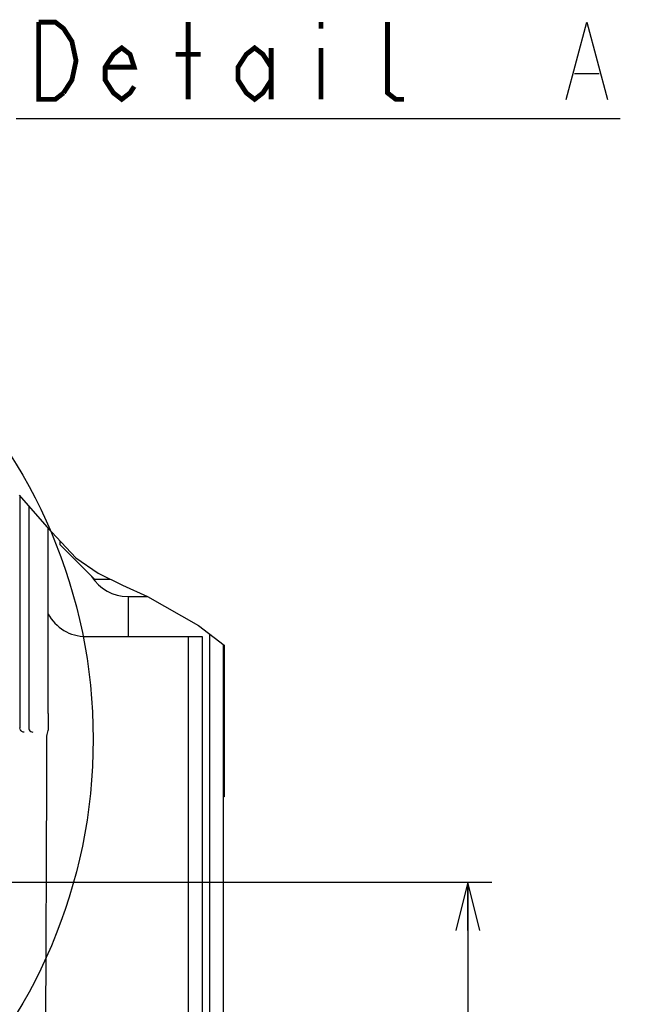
# Model space of a CAD drawing. Extents: x 26 to 410, y 32 to 287.
# Tile 32 of 41: x 282 to 307, y 106 to 147. Entities that reach past the tile are written whole.
import ezdxf

# ---------------------------------------------------------------- set-up
doc = ezdxf.new("R2010")
doc.units = 0
doc.header["$LTSCALE"] = 23.1
doc.layers.get('0').update_dxf_attribs({"linetype": 'CONTINUOUS'})
for name, color, linetype in [('ALL_AXIS', 7, 'CONTINUOUS'), ('ALL_DIM', 7, 'CONTINUOUS'), ('ALL_FEATURES', 7, 'CONTINUOUS'), ('ALL_NOTE', 7, 'CONTINUOUS')]:
    doc.layers.add(name, color=color, linetype=linetype)
doc.dimstyles.get("Standard").update_dxf_attribs({"dimtxt": 2.5, "dimasz": 2.5, "dimexe": 1.25, "dimexo": 0.625, "dimtad": 1, "dimcen": 2.5, "dimazin": 3, "dimtfac": 1, "dimtmove": 0, "dimatfit": 3})

# ---------------------------------------------------------------- blocks, each defined once
blk = doc.blocks.new('_DOT')
at = {"color": 0, "linetype": 'BYBLOCK'}
blk.add_line((-0.25, 0), (-1, 0), dxfattribs=at)
at = {"color": 0, "linetype": 'BYBLOCK', "const_width": 0.25}
blk.add_lwpolyline([(-0.125, 0, 1), (0.125, 0, 1)], format="xyb", close=True, dxfattribs=at)
blk = doc.blocks.new('_OPEN')
at = {"color": 0, "linetype": 'BYBLOCK'}
for p, q in [((0, 0), (-1, 0.25)), ((-1, -0.25), (0, 0)), ((-1, 0), (0, 0))]:
    blk.add_line(p, q, dxfattribs=at)
blk = doc.blocks.new('*D5')
at = {"layer": 'ALL_DIM', "color": 2, "linetype": 'CONTINUOUS'}
for p, q in [((310.031, 114.732), (310.031, 43.255)), ((313.284, 112.646), (313.284, 43.255)), ((310.031, 44.255), (298.552, 44.255)), ((298.552, 44.255), (311.658, 44.255)), ((313.534, 44.255), (311.658, 44.255)), ((313.284, 44.255), (313.534, 44.255))]:
    blk.add_line(p, q, dxfattribs=at)
at = {"layer": 'ALL_DIM', "color": 2, "linetype": 'CONTINUOUS', "xscale": 2, "yscale": 2, "zscale": 2}
blk.add_blockref('_OPEN', (310.031, 44.255), dxfattribs=at)
at = {"layer": 'ALL_DIM', "color": 2, "linetype": 'CONTINUOUS', "xscale": 2, "yscale": 2, "zscale": 2, "rotation": 180}
blk.add_blockref('_DOT', (313.284, 44.255), dxfattribs=at)
blk = doc.blocks.new('*D43')
at = {"layer": 'ALL_DIM', "color": 2, "linetype": 'CONTINUOUS'}
for p, q in [((267.905, 111.028), (301.114, 111.028)), ((300.114, 111.028), (300.114, 92.254)), ((300.114, 73.48), (300.114, 92.254)), ((282.88, 73.48), (301.114, 73.48))]:
    blk.add_line(p, q, dxfattribs=at)
at = {"layer": 'ALL_DIM', "color": 2, "linetype": 'CONTINUOUS', "xscale": 2, "yscale": 2, "zscale": 2}
for p, rotation in [((300.114, 111.028), 90), ((300.114, 73.48), 270)]:
    blk.add_blockref('_OPEN', p, dxfattribs=dict(at, rotation=rotation))

msp = doc.modelspace()

# ---------------------------------------------------------------- linework, layer by layer
at = {"color": 7, "linetype": 'CONTINUOUS'}
for p, q in [((281.53, 127.06), (282.676, 125.749)), ((282.676, 125.749), (283.876, 124.471)), ((283.876, 124.471), (284.81, 123.836)), ((284.81, 123.836), (285.82, 123.337)), ((285.82, 123.337), (286.854, 122.867)), ((286.854, 122.867), (288.965, 121.67)), ((288.965, 121.67), (290.027, 120.858))]:
    msp.add_line(p, q, dxfattribs=at)
at = {"color": 2, "linetype": 'CONTINUOUS'}
msp.add_circle((262.623, 116.954), 21.974, dxfattribs=at)
at = {"layer": 'ALL_AXIS', "color": 7, "linetype": 'CONTINUOUS'}
msp.add_line((283.239, 125.006), (283.239, 125.149), dxfattribs=at)
at = {"layer": 'ALL_FEATURES', "color": 7, "linetype": 'CONTINUOUS'}
for p, q in [((281.562, 127.024), (281.562, 117.434)), ((281.931, 126.602), (281.931, 117.434)), ((282.74, 118.021), (282.74, 125.681)), ((283.239, 125.006), (284.653, 123.592)), ((284.653, 123.592), (285.304, 123.592)), ((286.066, 121.21), (286.066, 122.872)), ((284.3, 121.21), (289.108, 121.21)), ((288.543, 95.931), (288.543, 121.21)), ((289.426, 87.693), (289.426, 121.317)), ((290.027, 120.858), (290.027, 114.563)), ((282.728, 117.315), (282.674, 117.153)), ((290.027, 115.801), (289.992, 115.801)), ((282.671, 115.285), (282.583, 96.782)), ((282.671, 115.409), (282.671, 115.285)), ((290.027, 114.563), (289.992, 114.563))]:
    msp.add_line(p, q, dxfattribs=at)
at = {"layer": 'ALL_FEATURES', "color": 3, "linetype": 'CONTINUOUS'}
for p, q in [((286.032, 122.872), (286.845, 122.872)), ((289.108, 121.21), (289.108, 95.931)), ((289.992, 78.324), (289.992, 120.885))]:
    msp.add_line(p, q, dxfattribs=at)
at = {"layer": 'ALL_FEATURES', "color": 7, "linetype": 'CONTINUOUS'}
for points in [[(282.74, 118.021), (282.74, 117.888), (282.739, 117.759), (282.738, 117.64), (282.736, 117.534), (282.735, 117.446), (282.733, 117.379), (282.73, 117.335), (282.728, 117.315)], [(281.562, 117.434), (281.562, 117.431), (281.562, 117.428), (281.562, 117.425)], [(281.736, 117.249), (281.704, 117.253), (281.672, 117.264), (281.641, 117.282), (281.613, 117.306), (281.589, 117.338), (281.571, 117.378), (281.562, 117.425)], [(281.931, 117.425), (281.931, 117.43), (281.931, 117.434)], [(281.931, 117.425), (281.938, 117.386), (281.954, 117.346), (281.979, 117.31), (282.013, 117.28), (282.055, 117.259), (282.105, 117.249)], [(282.674, 117.153), (282.673, 117.145), (282.673, 117.126), (282.672, 117.098), (282.672, 117.062), (282.671, 117.021), (282.671, 115.409)]]:
    msp.add_lwpolyline(points, dxfattribs=at)
at = {"layer": 'ALL_FEATURES', "color": 3, "linetype": 'CONTINUOUS'}
msp.add_arc((286.032, 124.64), 1.768, 212.0158, 270, dxfattribs=at)
at = {"layer": 'ALL_FEATURES', "color": 7, "linetype": 'CONTINUOUS'}
msp.add_arc((284.3, 122.978), 1.768, 207.7839, 270, dxfattribs=at)
at = {"layer": 'ALL_NOTE', "color": 2, "linetype": 'CONTINUOUS'}
for p, q in [((304.53, 144.531), (305.562, 144.531)), ((281.404, 142.664), (281.654, 142.664)), ((281.654, 142.664), (306.422, 142.664))]:
    msp.add_line(p, q, dxfattribs=at)
at = {"layer": 'ALL_NOTE', "color": 2, "linetype": 'CONTINUOUS', "const_width": 0.2}
for points in [[(283.374, 143.731), (283.03, 143.464), (282.342, 143.464), (282.342, 146.664)], [(282.342, 146.664), (283.03, 146.664), (283.374, 146.397), (283.546, 146.131), (283.718, 145.864), (283.89, 145.064), (283.718, 144.264), (283.374, 143.731)], [(288.534, 143.464), (288.534, 146.664)], [(294.038, 146.664), (294.038, 146.397)], [(297.478, 143.464), (297.134, 143.464), (296.79, 143.731), (296.79, 146.664)], [(286.298, 143.997), (286.126, 143.731), (285.782, 143.464), (285.438, 143.731), (285.094, 144.264), (285.094, 144.797), (285.438, 145.331), (285.782, 145.597), (286.126, 145.331), (286.298, 144.797), (285.094, 144.797)], [(291.974, 144.264), (291.63, 143.731), (291.286, 143.464), (290.942, 143.731), (290.598, 144.264), (290.598, 144.797), (290.942, 145.331), (291.286, 145.597), (291.63, 145.331), (291.974, 144.797)], [(291.974, 145.597), (291.974, 143.464)], [(294.038, 145.597), (294.038, 143.464)], [(288.018, 145.331), (289.05, 145.331)]]:
    msp.add_lwpolyline(points, dxfattribs=at)
at = {"layer": 'ALL_NOTE', "color": 2, "linetype": 'CONTINUOUS'}
msp.add_lwpolyline([(304.186, 143.464), (305.046, 146.664), (305.906, 143.464)], dxfattribs=at)

# ---------------------------------------------------------------- dimensions: what is measured, and where the dimension line sits
at = {"layer": 'ALL_DIM', "color": 2, "linetype": 'CONTINUOUS'}
dim = msp.add_linear_dim(base=(310.031, 44.255), p1=(313.284, 112.646), p2=(310.031, 114.732), angle=180, dimstyle='Standard', override={"dimblk1": 'DOT', "dimsah": 1}, dxfattribs=at)
dim.commit()
dim.dimension.update_dxf_attribs({"geometry": '*D5', "text_midpoint": (298.552, 45.055), "dimtype": 128})
dim = msp.add_linear_dim(base=(300.114, 111.028), p1=(282.88, 73.48), p2=(267.905, 111.028), angle=90, dimstyle='Standard', dxfattribs=at)
dim.commit()
dim.dimension.update_dxf_attribs({"geometry": '*D43', "text_midpoint": (299.314, 85.374), "dimtype": 128})

doc.saveas('drawing.dxf')
